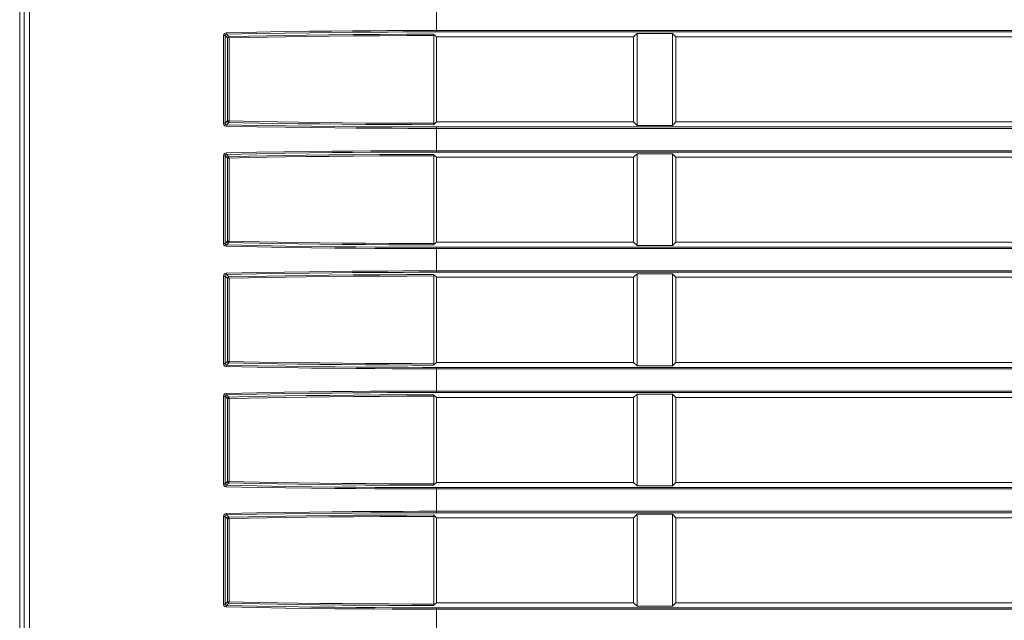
# Model space of a CAD drawing. Header units: millimetres. Extents: x 3925 to 5043, y -86 to 778.
# Tile 207 of 256: x 4513 to 4531, y 363 to 374. Entities that reach past the tile are written whole.
import ezdxf

# ---------------------------------------------------------------- set-up
doc = ezdxf.new("R2010")
doc.units = ezdxf.units.MM
doc.header["$LTSCALE"] = 46.255
doc.layers.add('H30-LEFT-COVDXF_CONTINUOUS_LINE', color=7, linetype='CONTINUOUS')
doc.layers.add('H30K-FRONT-CDXF_CONTINUOUS_LINE', color=7, linetype='CONTINUOUS')

msp = doc.modelspace()

# ---------------------------------------------------------------- linework, layer by layer
at = {"layer": 'H30-LEFT-COVDXF_CONTINUOUS_LINE', "color": 7, "linetype": 'Continuous', "lineweight": 0}
for p, q in [((4513.4563, 384.6798), (4513.4563, 345.6556)), ((4513.5515, 384.6718), (4513.5515, 345.6665)), ((4520.7738, 373.3166), (4520.7738, 373.7629)), ((4516.9925, 371.6943), (4516.9925, 373.2502)), ((4516.9925, 373.2502), (4517.0221, 373.2502)), ((4517.0221, 371.6943), (4517.0221, 373.2502)), ((4517.0221, 373.2502), (4517.0626, 373.2097)), ((4517.0458, 373.2762), (4517.0874, 373.2345)), ((4517.0626, 373.2097), (4517.0626, 371.7348)), ((4517.0626, 373.2097), (4517.0923, 373.2097)), ((4517.0923, 373.2097), (4517.0923, 371.7348)), ((4520.7251, 373.276), (4520.7738, 373.2273)), ((4520.7278, 371.6933), (4520.7278, 373.2512)), ((4520.7738, 373.3415), (4594.7738, 373.3415)), ((4520.7738, 373.3166), (4594.7738, 373.3166)), ((4520.7738, 371.7173), (4520.7738, 373.2273)), ((4524.2738, 373.2273), (4520.7738, 373.2273)), ((4524.3352, 373.2886), (4524.2738, 373.2273)), ((4524.2738, 373.2273), (4524.2738, 371.7173)), ((4524.3352, 371.6559), (4524.3352, 373.2886)), ((4524.3352, 373.2886), (4524.9625, 373.2886)), ((4524.9625, 373.2886), (4524.9625, 371.6559)), ((4525.0238, 373.2273), (4524.9625, 373.2886)), ((4525.0238, 371.7173), (4525.0238, 373.2273)), ((4532.2738, 373.2273), (4525.0238, 373.2273)), ((4517.0221, 371.6943), (4516.9925, 371.6943)), ((4517.0221, 371.6943), (4517.0626, 371.7348)), ((4517.0458, 371.6684), (4517.0874, 371.71)), ((4517.0626, 371.7348), (4517.0923, 371.7348)), ((4520.7738, 371.7173), (4520.7251, 371.6685)), ((4520.7738, 371.7173), (4524.2738, 371.7173)), ((4520.7738, 371.1816), (4520.7738, 371.6279)), ((4594.7738, 371.6279), (4520.7738, 371.6279)), ((4594.7738, 371.603), (4520.7738, 371.603)), ((4524.2738, 371.7173), (4524.3352, 371.6559)), ((4524.9625, 371.6559), (4524.3352, 371.6559)), ((4524.9625, 371.6559), (4525.0238, 371.7173)), ((4525.0238, 371.7173), (4532.2738, 371.7173)), ((4516.9925, 369.5593), (4516.9925, 371.1152)), ((4516.9925, 371.1152), (4517.0221, 371.1152)), ((4517.0221, 369.5593), (4517.0221, 371.1152)), ((4517.0221, 371.1152), (4517.0626, 371.0747)), ((4517.0458, 371.1412), (4517.0874, 371.0995)), ((4517.0626, 371.0747), (4517.0626, 369.5998)), ((4517.0626, 371.0747), (4517.0923, 371.0747)), ((4517.0923, 371.0747), (4517.0923, 369.5998)), ((4520.7251, 371.141), (4520.7738, 371.0923)), ((4520.7278, 369.5583), (4520.7278, 371.1162)), ((4520.7738, 371.2065), (4594.7738, 371.2065)), ((4520.7738, 371.1816), (4594.7738, 371.1816)), ((4520.7738, 369.5823), (4520.7738, 371.0923)), ((4524.2738, 371.0923), (4520.7738, 371.0923)), ((4524.3352, 371.1536), (4524.2738, 371.0923)), ((4524.2738, 371.0923), (4524.2738, 369.5823)), ((4524.3352, 369.5209), (4524.3352, 371.1536)), ((4524.3352, 371.1536), (4524.9625, 371.1536)), ((4524.9625, 371.1536), (4524.9625, 369.5209)), ((4525.0238, 371.0923), (4524.9625, 371.1536)), ((4525.0238, 369.5823), (4525.0238, 371.0923)), ((4532.2738, 371.0923), (4525.0238, 371.0923)), ((4517.0221, 369.5593), (4516.9925, 369.5593)), ((4517.0221, 369.5593), (4517.0626, 369.5998)), ((4517.0458, 369.5334), (4517.0874, 369.575)), ((4517.0626, 369.5998), (4517.0923, 369.5998)), ((4520.7738, 369.5823), (4520.7251, 369.5335)), ((4520.7738, 369.5823), (4524.2738, 369.5823)), ((4524.2738, 369.5823), (4524.3352, 369.5209)), ((4524.9625, 369.5209), (4524.3352, 369.5209)), ((4524.9625, 369.5209), (4525.0238, 369.5823)), ((4525.0238, 369.5823), (4532.2738, 369.5823)), ((4520.7738, 369.0466), (4520.7738, 369.4929)), ((4594.7738, 369.4929), (4520.7738, 369.4929)), ((4594.7738, 369.468), (4520.7738, 369.468)), ((4516.9925, 367.4243), (4516.9925, 368.9802)), ((4516.9925, 368.9802), (4517.0221, 368.9802)), ((4517.0221, 367.4243), (4517.0221, 368.9802)), ((4517.0221, 368.9802), (4517.0626, 368.9397)), ((4517.0458, 369.0062), (4517.0874, 368.9645)), ((4520.7251, 369.006), (4520.7738, 368.9573)), ((4520.7278, 367.4233), (4520.7278, 368.9812)), ((4520.7738, 369.0715), (4594.7738, 369.0715)), ((4520.7738, 369.0466), (4594.7738, 369.0466)), ((4524.3352, 369.0186), (4524.2738, 368.9573)), ((4524.3352, 367.3859), (4524.3352, 369.0186)), ((4524.3352, 369.0186), (4524.9625, 369.0186)), ((4524.9625, 369.0186), (4524.9625, 367.3859)), ((4525.0238, 368.9573), (4524.9625, 369.0186)), ((4517.0626, 368.9397), (4517.0626, 367.4648)), ((4517.0626, 368.9397), (4517.0923, 368.9397)), ((4517.0923, 368.9397), (4517.0923, 367.4648)), ((4520.7738, 367.4473), (4520.7738, 368.9573)), ((4524.2738, 368.9573), (4520.7738, 368.9573)), ((4524.2738, 368.9573), (4524.2738, 367.4473)), ((4525.0238, 367.4473), (4525.0238, 368.9573)), ((4532.2738, 368.9573), (4525.0238, 368.9573)), ((4517.0221, 367.4243), (4516.9925, 367.4243)), ((4517.0221, 367.4243), (4517.0626, 367.4648)), ((4517.0458, 367.3984), (4517.0874, 367.44)), ((4517.0626, 367.4648), (4517.0923, 367.4648)), ((4520.7738, 367.4473), (4520.7251, 367.3985)), ((4520.7738, 367.4473), (4524.2738, 367.4473)), ((4524.2738, 367.4473), (4524.3352, 367.3859)), ((4524.9625, 367.3859), (4525.0238, 367.4473)), ((4525.0238, 367.4473), (4532.2738, 367.4473)), ((4520.7738, 366.9116), (4520.7738, 367.3579)), ((4594.7738, 367.3579), (4520.7738, 367.3579)), ((4594.7738, 367.333), (4520.7738, 367.333)), ((4524.9625, 367.3859), (4524.3352, 367.3859)), ((4520.7738, 366.9365), (4594.7738, 366.9365)), ((4520.7738, 366.9116), (4594.7738, 366.9116)), ((4524.3352, 366.8836), (4524.2738, 366.8223)), ((4524.3352, 365.2509), (4524.3352, 366.8836)), ((4524.3352, 366.8836), (4524.9625, 366.8836)), ((4524.9625, 366.8836), (4524.9625, 365.2509)), ((4525.0238, 366.8223), (4524.9625, 366.8836)), ((4516.9925, 365.2893), (4516.9925, 366.8452)), ((4516.9925, 366.8452), (4517.0221, 366.8452)), ((4517.0221, 365.2893), (4517.0221, 366.8452)), ((4517.0221, 366.8452), (4517.0626, 366.8047)), ((4517.0458, 366.8712), (4517.0874, 366.8295)), ((4517.0626, 366.8047), (4517.0626, 365.3298)), ((4517.0626, 366.8047), (4517.0923, 366.8047)), ((4517.0923, 366.8047), (4517.0923, 365.3298)), ((4520.7251, 366.871), (4520.7738, 366.8223)), ((4520.7278, 365.2883), (4520.7278, 366.8462)), ((4520.7738, 365.3123), (4520.7738, 366.8223)), ((4524.2738, 366.8223), (4520.7738, 366.8223)), ((4524.2738, 366.8223), (4524.2738, 365.3123)), ((4525.0238, 365.3123), (4525.0238, 366.8223)), ((4532.2738, 366.8223), (4525.0238, 366.8223)), ((4517.0221, 365.2893), (4517.0626, 365.3298)), ((4517.0458, 365.2634), (4517.0874, 365.305)), ((4517.0626, 365.3298), (4517.0923, 365.3298)), ((4520.7738, 365.3123), (4520.7251, 365.2635)), ((4520.7738, 365.3123), (4524.2738, 365.3123)), ((4524.2738, 365.3123), (4524.3352, 365.2509)), ((4524.9625, 365.2509), (4525.0238, 365.3123)), ((4525.0238, 365.3123), (4532.2738, 365.3123)), ((4517.0221, 365.2893), (4516.9925, 365.2893)), ((4520.7738, 364.7766), (4520.7738, 365.2229)), ((4594.7738, 365.2229), (4520.7738, 365.2229)), ((4594.7738, 365.198), (4520.7738, 365.198)), ((4524.9625, 365.2509), (4524.3352, 365.2509)), ((4520.7738, 364.8015), (4594.7738, 364.8015)), ((4516.9925, 363.1543), (4516.9925, 364.7102)), ((4516.9925, 364.7102), (4517.0221, 364.7102)), ((4517.0221, 363.1543), (4517.0221, 364.7102)), ((4517.0221, 364.7102), (4517.0626, 364.6697)), ((4517.0458, 364.7362), (4517.0874, 364.6945)), ((4517.0626, 364.6697), (4517.0626, 363.1948)), ((4517.0626, 364.6697), (4517.0923, 364.6697)), ((4517.0923, 364.6697), (4517.0923, 363.1948)), ((4520.7251, 364.736), (4520.7738, 364.6873)), ((4520.7278, 363.1533), (4520.7278, 364.7112)), ((4520.7738, 364.7766), (4594.7738, 364.7766)), ((4520.7738, 363.1773), (4520.7738, 364.6873)), ((4524.2738, 364.6873), (4520.7738, 364.6873)), ((4524.3352, 364.7486), (4524.2738, 364.6873)), ((4524.2738, 364.6873), (4524.2738, 363.1773)), ((4524.3352, 363.1159), (4524.3352, 364.7486)), ((4524.3352, 364.7486), (4524.9625, 364.7486)), ((4524.9625, 364.7486), (4524.9625, 363.1159)), ((4525.0238, 364.6873), (4524.9625, 364.7486)), ((4525.0238, 363.1773), (4525.0238, 364.6873)), ((4532.2738, 364.6873), (4525.0238, 364.6873)), ((4517.0221, 363.1543), (4516.9925, 363.1543)), ((4517.0221, 363.1543), (4517.0626, 363.1948)), ((4517.0458, 363.1284), (4517.0874, 363.17)), ((4517.0626, 363.1948), (4517.0923, 363.1948)), ((4520.7738, 363.1773), (4520.7251, 363.1285)), ((4520.7738, 363.1773), (4524.2738, 363.1773)), ((4520.7738, 362.6416), (4520.7738, 363.0879)), ((4594.7738, 363.0879), (4520.7738, 363.0879)), ((4594.7738, 363.063), (4520.7738, 363.063)), ((4524.2738, 363.1773), (4524.3352, 363.1159)), ((4524.9625, 363.1159), (4524.3352, 363.1159)), ((4524.9625, 363.1159), (4525.0238, 363.1773)), ((4525.0238, 363.1773), (4532.2738, 363.1773))]:
    msp.add_line(p, q, dxfattribs=at)
for points in [[(4516.9925, 373.2502), (4516.9974, 373.2721), (4517.0122, 373.2907), (4517.0411, 373.301)], [(4517.0221, 373.2502), (4517.0244, 373.2613), (4517.0316, 373.2708), (4517.0458, 373.2762)], [(4517.0458, 373.2762), (4517.0436, 373.2804), (4517.0418, 373.2894), (4517.041, 373.301)], [(4517.0411, 373.301), (4517.584, 373.3127), (4518.0747, 373.3214), (4518.5185, 373.3277), (4518.9193, 373.3323), (4519.2814, 373.3356), (4519.6097, 373.338), (4519.9072, 373.3396), (4520.1836, 373.3406), (4520.4653, 373.3412), (4520.7738, 373.3415)], [(4517.0458, 373.2762), (4517.5879, 373.2879), (4518.078, 373.2965), (4518.5211, 373.3029), (4518.9214, 373.3075), (4519.2831, 373.3108), (4519.611, 373.3132), (4519.9081, 373.3147), (4520.1842, 373.3158), (4520.4656, 373.3164), (4520.7738, 373.3166)], [(4517.0874, 373.2345), (4517.0751, 373.2311), (4517.0661, 373.222), (4517.0626, 373.2097)], [(4520.7251, 373.276), (4520.2473, 373.2751), (4519.7641, 373.2731), (4519.2999, 373.2698), (4518.8643, 373.2655), (4518.4604, 373.2605), (4518.0928, 373.2549), (4517.7628, 373.2491), (4517.4388, 373.2426), (4517.0874, 373.2345)], [(4517.0874, 373.2345), (4517.0897, 373.2305), (4517.0914, 373.2215), (4517.0923, 373.2097)], [(4520.7278, 373.2512), (4520.2504, 373.2503), (4519.7674, 373.2483), (4519.3033, 373.245), (4518.8679, 373.2407), (4518.4642, 373.2357), (4518.0968, 373.2301), (4517.7671, 373.2243), (4517.4433, 373.2178), (4517.0923, 373.2097)], [(4520.7251, 373.276), (4520.7271, 373.2676), (4520.7278, 373.2512)], [(4517.0409, 371.6436), (4517.0195, 371.6491), (4517.0018, 371.6648), (4516.9925, 371.6943)], [(4517.0458, 371.6683), (4517.0352, 371.6713), (4517.0265, 371.6793), (4517.0221, 371.6943)], [(4520.7738, 371.603), (4520.5266, 371.6032), (4520.2693, 371.6037), (4519.9895, 371.6046), (4519.6831, 371.6061), (4519.3451, 371.6084), (4518.9708, 371.6117), (4518.5556, 371.6163), (4518.096, 371.6228), (4517.5893, 371.6317), (4517.0409, 371.6436)], [(4517.041, 371.6435), (4517.0418, 371.6552), (4517.0436, 371.6641), (4517.0458, 371.6683)], [(4520.7738, 371.6279), (4520.5268, 371.628), (4520.2698, 371.6285), (4519.9904, 371.6294), (4519.6842, 371.6309), (4519.3466, 371.6332), (4518.9728, 371.6365), (4518.5581, 371.6411), (4518.0991, 371.6476), (4517.5932, 371.6565), (4517.0458, 371.6684)], [(4517.0626, 371.7348), (4517.0661, 371.7225), (4517.0751, 371.7134), (4517.0874, 371.71)], [(4517.0874, 371.71), (4517.0897, 371.714), (4517.0914, 371.723), (4517.0923, 371.7348)], [(4517.0874, 371.71), (4517.3422, 371.704), (4517.6272, 371.698), (4517.9522, 371.692), (4518.3133, 371.6861), (4518.6999, 371.6809), (4519.1034, 371.6765), (4519.5162, 371.673), (4519.9303, 371.6706), (4520.3347, 371.6691), (4520.7251, 371.6685)], [(4517.0923, 371.7348), (4517.3468, 371.7289), (4517.6316, 371.7228), (4517.9565, 371.7168), (4518.3173, 371.7109), (4518.7037, 371.7057), (4519.107, 371.7013), (4519.5196, 371.6978), (4519.9335, 371.6954), (4520.3376, 371.6939), (4520.7278, 371.6933)], [(4520.7278, 371.6933), (4520.7271, 371.6769), (4520.7251, 371.6685)], [(4516.9925, 371.1152), (4516.9974, 371.1371), (4517.0122, 371.1557), (4517.0411, 371.166)], [(4517.0221, 371.1152), (4517.0244, 371.1263), (4517.0316, 371.1358), (4517.0458, 371.1412)], [(4517.0458, 371.1412), (4517.0436, 371.1454), (4517.0418, 371.1544), (4517.041, 371.166)], [(4517.0411, 371.166), (4517.584, 371.1777), (4518.0747, 371.1864), (4518.5185, 371.1927), (4518.9193, 371.1973), (4519.2814, 371.2006), (4519.6097, 371.203), (4519.9072, 371.2046), (4520.1836, 371.2056), (4520.4653, 371.2062), (4520.7738, 371.2065)], [(4517.0458, 371.1412), (4517.5879, 371.1529), (4518.078, 371.1615), (4518.5211, 371.1679), (4518.9214, 371.1725), (4519.2831, 371.1758), (4519.611, 371.1782), (4519.9081, 371.1797), (4520.1842, 371.1808), (4520.4656, 371.1814), (4520.7738, 371.1816)], [(4517.0874, 371.0995), (4517.0751, 371.0961), (4517.0661, 371.087), (4517.0626, 371.0747)], [(4520.7251, 371.141), (4520.2473, 371.1401), (4519.7641, 371.1381), (4519.2999, 371.1348), (4518.8643, 371.1305), (4518.4604, 371.1255), (4518.0928, 371.1199), (4517.7628, 371.1141), (4517.4388, 371.1076), (4517.0874, 371.0995)], [(4517.0874, 371.0995), (4517.0897, 371.0955), (4517.0914, 371.0865), (4517.0923, 371.0747)], [(4520.7278, 371.1162), (4520.2504, 371.1153), (4519.7674, 371.1133), (4519.3033, 371.11), (4518.8679, 371.1057), (4518.4642, 371.1007), (4518.0968, 371.0951), (4517.7671, 371.0893), (4517.4433, 371.0828), (4517.0923, 371.0747)], [(4520.7251, 371.141), (4520.7271, 371.1326), (4520.7278, 371.1162)], [(4517.0409, 369.5086), (4517.0195, 369.5141), (4517.0018, 369.5298), (4516.9925, 369.5593)], [(4517.0458, 369.5333), (4517.0352, 369.5363), (4517.0265, 369.5443), (4517.0221, 369.5593)], [(4520.7738, 369.468), (4520.5266, 369.4682), (4520.2693, 369.4687), (4519.9895, 369.4696), (4519.6831, 369.4711), (4519.3451, 369.4734), (4518.9708, 369.4767), (4518.5556, 369.4813), (4518.096, 369.4878), (4517.5893, 369.4967), (4517.0409, 369.5086)], [(4517.041, 369.5085), (4517.0418, 369.5202), (4517.0436, 369.5291), (4517.0458, 369.5333)], [(4520.7738, 369.4929), (4520.5268, 369.493), (4520.2698, 369.4935), (4519.9904, 369.4944), (4519.6842, 369.4959), (4519.3466, 369.4982), (4518.9728, 369.5015), (4518.5581, 369.5061), (4518.0991, 369.5126), (4517.5932, 369.5215), (4517.0458, 369.5334)], [(4517.0626, 369.5998), (4517.0661, 369.5875), (4517.0751, 369.5784), (4517.0874, 369.575)], [(4517.0874, 369.575), (4517.0897, 369.579), (4517.0914, 369.588), (4517.0923, 369.5998)], [(4517.0874, 369.575), (4517.3422, 369.569), (4517.6272, 369.563), (4517.9522, 369.557), (4518.3133, 369.5511), (4518.6999, 369.5459), (4519.1034, 369.5415), (4519.5162, 369.538), (4519.9303, 369.5356), (4520.3347, 369.5341), (4520.7251, 369.5335)], [(4517.0923, 369.5998), (4517.3468, 369.5939), (4517.6316, 369.5878), (4517.9565, 369.5818), (4518.3173, 369.5759), (4518.7037, 369.5707), (4519.107, 369.5663), (4519.5196, 369.5628), (4519.9335, 369.5604), (4520.3376, 369.5589), (4520.7278, 369.5583)], [(4520.7278, 369.5583), (4520.7271, 369.5419), (4520.7251, 369.5335)], [(4516.9925, 368.9802), (4516.9974, 369.0021), (4517.0122, 369.0207), (4517.0411, 369.031)], [(4517.0221, 368.9802), (4517.0244, 368.9913), (4517.0316, 369.0008), (4517.0458, 369.0062)], [(4517.0458, 369.0062), (4517.0436, 369.0104), (4517.0418, 369.0194), (4517.041, 369.031)], [(4517.0411, 369.031), (4517.584, 369.0427), (4518.0747, 369.0514), (4518.5185, 369.0577), (4518.9193, 369.0623), (4519.2814, 369.0656), (4519.6097, 369.068), (4519.9072, 369.0696), (4520.1836, 369.0706), (4520.4653, 369.0712), (4520.7738, 369.0715)], [(4517.0458, 369.0062), (4517.5879, 369.0179), (4518.078, 369.0265), (4518.5211, 369.0329), (4518.9214, 369.0375), (4519.2831, 369.0408), (4519.611, 369.0432), (4519.9081, 369.0447), (4520.1842, 369.0458), (4520.4656, 369.0464), (4520.7738, 369.0466)], [(4520.7251, 369.006), (4520.2473, 369.0051), (4519.7641, 369.0031), (4519.2999, 368.9998), (4518.8643, 368.9955), (4518.4604, 368.9905), (4518.0928, 368.9849), (4517.7628, 368.9791), (4517.4388, 368.9726), (4517.0874, 368.9645)], [(4520.7278, 368.9812), (4520.2504, 368.9803), (4519.7674, 368.9783), (4519.3033, 368.975), (4518.8679, 368.9707), (4518.4642, 368.9657), (4518.0968, 368.9601), (4517.7671, 368.9543), (4517.4433, 368.9478), (4517.0923, 368.9397)], [(4520.7251, 369.006), (4520.7271, 368.9976), (4520.7278, 368.9812)], [(4517.0874, 368.9645), (4517.0751, 368.9611), (4517.0661, 368.952), (4517.0626, 368.9397)], [(4517.0874, 368.9645), (4517.0897, 368.9605), (4517.0914, 368.9515), (4517.0923, 368.9397)], [(4517.0409, 367.3736), (4517.0195, 367.3791), (4517.0018, 367.3948), (4516.9925, 367.4243)], [(4517.0458, 367.3983), (4517.0352, 367.4013), (4517.0265, 367.4093), (4517.0221, 367.4243)], [(4517.0626, 367.4648), (4517.0661, 367.4525), (4517.0751, 367.4434), (4517.0874, 367.44)], [(4517.0874, 367.44), (4517.0897, 367.444), (4517.0914, 367.453), (4517.0923, 367.4648)], [(4517.0874, 367.44), (4517.3422, 367.434), (4517.6272, 367.428), (4517.9522, 367.422), (4518.3133, 367.4161), (4518.6999, 367.4109), (4519.1034, 367.4065), (4519.5162, 367.403), (4519.9303, 367.4006), (4520.3347, 367.3991), (4520.7251, 367.3985)], [(4517.0923, 367.4648), (4517.3468, 367.4589), (4517.6316, 367.4528), (4517.9565, 367.4468), (4518.3173, 367.4409), (4518.7037, 367.4357), (4519.107, 367.4313), (4519.5196, 367.4278), (4519.9335, 367.4254), (4520.3376, 367.4239), (4520.7278, 367.4233)], [(4520.7278, 367.4233), (4520.7271, 367.4069), (4520.7251, 367.3985)], [(4520.7738, 367.333), (4520.5266, 367.3332), (4520.2693, 367.3337), (4519.9895, 367.3346), (4519.6831, 367.3361), (4519.3451, 367.3384), (4518.9708, 367.3417), (4518.5556, 367.3463), (4518.096, 367.3528), (4517.5893, 367.3617), (4517.0409, 367.3736)], [(4517.041, 367.3735), (4517.0418, 367.3852), (4517.0436, 367.3941), (4517.0458, 367.3983)], [(4520.7738, 367.3579), (4520.5268, 367.358), (4520.2698, 367.3585), (4519.9904, 367.3594), (4519.6842, 367.3609), (4519.3466, 367.3632), (4518.9728, 367.3665), (4518.5581, 367.3711), (4518.0991, 367.3776), (4517.5932, 367.3865), (4517.0458, 367.3984)], [(4516.9925, 366.8452), (4516.9974, 366.8671), (4517.0122, 366.8857), (4517.0411, 366.896)], [(4517.0458, 366.8712), (4517.0436, 366.8754), (4517.0418, 366.8844), (4517.041, 366.896)], [(4517.0411, 366.896), (4517.584, 366.9077), (4518.0747, 366.9164), (4518.5185, 366.9227), (4518.9193, 366.9273), (4519.2814, 366.9306), (4519.6097, 366.933), (4519.9072, 366.9346), (4520.1836, 366.9356), (4520.4653, 366.9362), (4520.7738, 366.9365)], [(4517.0458, 366.8712), (4517.5879, 366.8829), (4518.078, 366.8915), (4518.5211, 366.8979), (4518.9214, 366.9025), (4519.2831, 366.9058), (4519.611, 366.9082), (4519.9081, 366.9097), (4520.1842, 366.9108), (4520.4656, 366.9114), (4520.7738, 366.9116)], [(4517.0221, 366.8452), (4517.0244, 366.8563), (4517.0316, 366.8658), (4517.0458, 366.8712)], [(4517.0874, 366.8295), (4517.0751, 366.8261), (4517.0661, 366.817), (4517.0626, 366.8047)], [(4520.7251, 366.871), (4520.2473, 366.8701), (4519.7641, 366.8681), (4519.2999, 366.8648), (4518.8643, 366.8605), (4518.4604, 366.8555), (4518.0928, 366.8499), (4517.7628, 366.8441), (4517.4388, 366.8376), (4517.0874, 366.8295)], [(4517.0874, 366.8295), (4517.0897, 366.8255), (4517.0914, 366.8165), (4517.0923, 366.8047)], [(4520.7278, 366.8462), (4520.2504, 366.8453), (4519.7674, 366.8433), (4519.3033, 366.84), (4518.8679, 366.8357), (4518.4642, 366.8307), (4518.0968, 366.8251), (4517.7671, 366.8193), (4517.4433, 366.8128), (4517.0923, 366.8047)], [(4520.7251, 366.871), (4520.7271, 366.8626), (4520.7278, 366.8462)], [(4517.0626, 365.3298), (4517.0661, 365.3175), (4517.0751, 365.3084), (4517.0874, 365.305)], [(4517.0874, 365.305), (4517.0897, 365.309), (4517.0914, 365.318), (4517.0923, 365.3298)], [(4517.0874, 365.305), (4517.3422, 365.299), (4517.6272, 365.293), (4517.9522, 365.287), (4518.3133, 365.2811), (4518.6999, 365.2759), (4519.1034, 365.2715), (4519.5162, 365.268), (4519.9303, 365.2656), (4520.3347, 365.2641), (4520.7251, 365.2635)], [(4517.0923, 365.3298), (4517.3468, 365.3239), (4517.6316, 365.3178), (4517.9565, 365.3118), (4518.3173, 365.3059), (4518.7037, 365.3007), (4519.107, 365.2963), (4519.5196, 365.2928), (4519.9335, 365.2904), (4520.3376, 365.2889), (4520.7278, 365.2883)], [(4517.0409, 365.2386), (4517.0195, 365.2441), (4517.0018, 365.2598), (4516.9925, 365.2893)], [(4517.0458, 365.2633), (4517.0352, 365.2663), (4517.0265, 365.2743), (4517.0221, 365.2893)], [(4520.7738, 365.198), (4520.5266, 365.1982), (4520.2693, 365.1987), (4519.9895, 365.1996), (4519.6831, 365.2011), (4519.3451, 365.2034), (4518.9708, 365.2067), (4518.5556, 365.2113), (4518.096, 365.2178), (4517.5893, 365.2267), (4517.0409, 365.2386)], [(4517.041, 365.2385), (4517.0418, 365.2502), (4517.0436, 365.2591), (4517.0458, 365.2633)], [(4520.7738, 365.2229), (4520.5268, 365.223), (4520.2698, 365.2235), (4519.9904, 365.2244), (4519.6842, 365.2259), (4519.3466, 365.2282), (4518.9728, 365.2315), (4518.5581, 365.2361), (4518.0991, 365.2426), (4517.5932, 365.2515), (4517.0458, 365.2634)], [(4520.7278, 365.2883), (4520.7271, 365.2719), (4520.7251, 365.2635)], [(4517.0411, 364.761), (4517.584, 364.7727), (4518.0747, 364.7814), (4518.5185, 364.7877), (4518.9193, 364.7923), (4519.2814, 364.7956), (4519.6097, 364.798), (4519.9072, 364.7996), (4520.1836, 364.8006), (4520.4653, 364.8012), (4520.7738, 364.8015)], [(4516.9925, 364.7102), (4516.9974, 364.7321), (4517.0122, 364.7507), (4517.0411, 364.761)], [(4517.0221, 364.7102), (4517.0244, 364.7213), (4517.0316, 364.7308), (4517.0458, 364.7362)], [(4517.0458, 364.7362), (4517.0436, 364.7404), (4517.0418, 364.7494), (4517.041, 364.761)], [(4517.0458, 364.7362), (4517.5879, 364.7479), (4518.078, 364.7565), (4518.5211, 364.7629), (4518.9214, 364.7675), (4519.2831, 364.7708), (4519.611, 364.7732), (4519.9081, 364.7747), (4520.1842, 364.7758), (4520.4656, 364.7764), (4520.7738, 364.7766)], [(4517.0874, 364.6945), (4517.0751, 364.6911), (4517.0661, 364.682), (4517.0626, 364.6697)], [(4520.7251, 364.736), (4520.2473, 364.7351), (4519.7641, 364.7331), (4519.2999, 364.7298), (4518.8643, 364.7255), (4518.4604, 364.7205), (4518.0928, 364.7149), (4517.7628, 364.7091), (4517.4388, 364.7026), (4517.0874, 364.6945)], [(4517.0874, 364.6945), (4517.0897, 364.6905), (4517.0914, 364.6815), (4517.0923, 364.6697)], [(4520.7278, 364.7112), (4520.2504, 364.7103), (4519.7674, 364.7083), (4519.3033, 364.705), (4518.8679, 364.7007), (4518.4642, 364.6957), (4518.0968, 364.6901), (4517.7671, 364.6843), (4517.4433, 364.6778), (4517.0923, 364.6697)], [(4520.7251, 364.736), (4520.7271, 364.7276), (4520.7278, 364.7112)], [(4517.0409, 363.1036), (4517.0195, 363.1091), (4517.0018, 363.1248), (4516.9925, 363.1543)], [(4517.0458, 363.1283), (4517.0352, 363.1313), (4517.0265, 363.1393), (4517.0221, 363.1543)], [(4520.7738, 363.063), (4520.5266, 363.0632), (4520.2693, 363.0637), (4519.9895, 363.0646), (4519.6831, 363.0661), (4519.3451, 363.0684), (4518.9708, 363.0717), (4518.5556, 363.0763), (4518.096, 363.0828), (4517.5893, 363.0917), (4517.0409, 363.1036)], [(4517.041, 363.1035), (4517.0418, 363.1152), (4517.0436, 363.1241), (4517.0458, 363.1283)], [(4520.7738, 363.0879), (4520.5268, 363.088), (4520.2698, 363.0885), (4519.9904, 363.0894), (4519.6842, 363.0909), (4519.3466, 363.0932), (4518.9728, 363.0965), (4518.5581, 363.1011), (4518.0991, 363.1076), (4517.5932, 363.1165), (4517.0458, 363.1284)], [(4517.0626, 363.1948), (4517.0661, 363.1825), (4517.0751, 363.1734), (4517.0874, 363.17)], [(4517.0874, 363.17), (4517.0897, 363.174), (4517.0914, 363.183), (4517.0923, 363.1948)], [(4517.0874, 363.17), (4517.3422, 363.164), (4517.6272, 363.158), (4517.9522, 363.152), (4518.3133, 363.1461), (4518.6999, 363.1409), (4519.1034, 363.1365), (4519.5162, 363.133), (4519.9303, 363.1306), (4520.3347, 363.1291), (4520.7251, 363.1285)], [(4517.0923, 363.1948), (4517.3468, 363.1889), (4517.6316, 363.1828), (4517.9565, 363.1768), (4518.3173, 363.1709), (4518.7037, 363.1657), (4519.107, 363.1613), (4519.5196, 363.1578), (4519.9335, 363.1554), (4520.3376, 363.1539), (4520.7278, 363.1533)], [(4520.7278, 363.1533), (4520.7271, 363.1369), (4520.7251, 363.1285)]]:
    msp.add_lwpolyline(points, dxfattribs=at)
at = {"layer": 'H30K-FRONT-CDXF_CONTINUOUS_LINE', "color": 7, "linetype": 'Continuous', "lineweight": 0}
msp.add_line((4513.3764, 345.6521), (4513.3764, 385.3048), dxfattribs=at)

doc.saveas('drawing.dxf')
